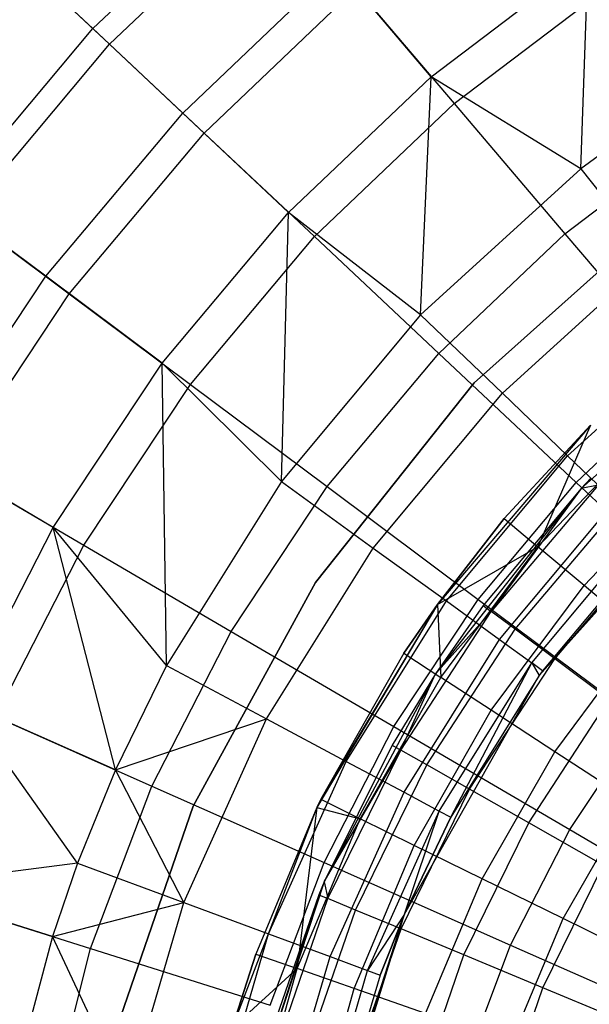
# Model space of a CAD drawing. Extents: x -22.9 to 23, y 4.7 to 50.6.
# Tile 39 of 95: x -2 to -1.3, y 28.2 to 29.5. Entities that reach past the tile are written whole.
import ezdxf

# ---------------------------------------------------------------- set-up
doc = ezdxf.new("R2010")
doc.units = 0
doc.header["$LTSCALE"] = 2.54
doc.layers.get('0').update_dxf_attribs({"linetype": 'CONTINUOUS'})

# ---------------------------------------------------------------- blocks, each defined once
blk = doc.blocks.new('HOTEL-MOOD-11783-11791_STL')
at = {"color": 0}
for p, q in [((-1.9394, 29.5181, 22.77), (-1.7207, 29.7263, 22.77)), ((-1.9394, 29.5181, 22.77), (-1.7207, 29.7263, 22.77)), ((-1.9171, 29.4973, 19.7355), (-1.701, 29.7031, 19.7355)), ((-1.9171, 29.4973, 19.7355), (-1.701, 29.7031, 19.7355)), ((-1.9394, 29.5181, 22.77), (-2.0367, 29.6095, 22.4078)), ((-1.9394, 29.5181, 22.77), (-2.0367, 29.6095, 22.4078)), ((-1.4894, 29.4542, 23.4537), (-1.2807, 29.6124, 23.4537)), ((-1.4894, 29.4542, 23.4537), (-1.2807, 29.6124, 23.4537)), ((-1.2905, 29.3317, 23.7702), (-1.2807, 29.6124, 23.4537)), ((-1.2905, 29.3317, 23.7702), (-1.2807, 29.6124, 23.4537)), ((-1.8198, 29.4059, 23.1195), (-1.6145, 29.6014, 23.1195)), ((-1.8198, 29.4059, 23.1195), (-1.6145, 29.6014, 23.1195)), ((-1.4894, 29.4542, 23.4537), (-1.6145, 29.6014, 23.1195)), ((-1.4894, 29.4542, 23.4537), (-1.6145, 29.6014, 23.1195)), ((-2.0205, 29.5943, 20.0225), (-1.9171, 29.4973, 19.7355)), ((-2.0205, 29.5943, 20.0225), (-1.9171, 29.4973, 19.7355)), ((-1.7914, 29.3792, 19.4659), (-1.5893, 29.5717, 19.4659)), ((-1.7914, 29.3792, 19.4659), (-1.5893, 29.5717, 19.4659)), ((-1.5893, 29.5717, 19.4659), (-1.459, 29.4185, 19.2169)), ((-1.5893, 29.5717, 19.4659), (-1.459, 29.4185, 19.2169)), ((-1.459, 29.4185, 19.2169), (-1.2545, 29.5735, 19.2169)), ((-1.459, 29.4185, 19.2169), (-1.2545, 29.5735, 19.2169)), ((-2.1333, 29.2868, 22.77), (-1.9394, 29.5181, 22.77)), ((-2.1333, 29.2868, 22.77), (-1.9394, 29.5181, 22.77)), ((-1.8198, 29.4059, 23.1195), (-1.9394, 29.5181, 22.77)), ((-1.8198, 29.4059, 23.1195), (-1.9394, 29.5181, 22.77)), ((-2.1089, 29.2686, 19.7355), (-1.9171, 29.4973, 19.7355)), ((-2.1089, 29.2686, 19.7355), (-1.9171, 29.4973, 19.7355)), ((-1.9171, 29.4973, 19.7355), (-1.7914, 29.3792, 19.4659)), ((-1.9171, 29.4973, 19.7355), (-1.7914, 29.3792, 19.4659)), ((-1.679, 29.2737, 23.4537), (-1.4894, 29.4542, 23.4537)), ((-1.679, 29.2737, 23.4537), (-1.4894, 29.4542, 23.4537)), ((-1.5037, 29.1374, 23.7702), (-1.4894, 29.4542, 23.4537)), ((-1.5037, 29.1374, 23.7702), (-1.4894, 29.4542, 23.4537)), ((-1.2905, 29.3317, 23.7702), (-1.4894, 29.4542, 23.4537)), ((-1.2905, 29.3317, 23.7702), (-1.4894, 29.4542, 23.4537)), ((-1.1573, 29.4291, 23.7702), (-1.2905, 29.3317, 23.7702)), ((-1.1573, 29.4291, 23.7702), (-1.2905, 29.3317, 23.7702)), ((-1.6448, 29.2416, 19.2169), (-1.459, 29.4185, 19.2169)), ((-1.6448, 29.2416, 19.2169), (-1.459, 29.4185, 19.2169)), ((-1.459, 29.4185, 19.2169), (-1.3118, 29.2454, 18.9915)), ((-1.459, 29.4185, 19.2169), (-1.3118, 29.2454, 18.9915)), ((-2.002, 29.1887, 23.1195), (-1.8198, 29.4059, 23.1195)), ((-2.002, 29.1887, 23.1195), (-1.8198, 29.4059, 23.1195)), ((-1.679, 29.2737, 23.4537), (-1.8198, 29.4059, 23.1195)), ((-1.679, 29.2737, 23.4537), (-1.8198, 29.4059, 23.1195)), ((-1.9708, 29.1653, 19.4659), (-1.7914, 29.3792, 19.4659)), ((-1.9708, 29.1653, 19.4659), (-1.7914, 29.3792, 19.4659)), ((-1.7914, 29.3792, 19.4659), (-1.6448, 29.2416, 19.2169)), ((-1.7914, 29.3792, 19.4659), (-1.6448, 29.2416, 19.2169)), ((-1.3118, 29.2454, 18.9915), (-1.1276, 29.385, 18.9915)), ((-1.3118, 29.2454, 18.9915), (-1.1276, 29.385, 18.9915)), ((-1.2905, 29.3317, 23.7702), (-1.5037, 29.1374, 23.7702)), ((-1.2905, 29.3317, 23.7702), (-1.5037, 29.1374, 23.7702)), ((-1.2905, 29.3317, 23.7702), (-1.1967, 29.2135, 23.997)), ((-1.2905, 29.3317, 23.7702), (-1.1967, 29.2135, 23.997)), ((-2.002, 29.1887, 23.1195), (-2.1333, 29.2868, 22.77)), ((-2.002, 29.1887, 23.1195), (-2.1333, 29.2868, 22.77)), ((-2.1089, 29.2686, 19.7355), (-1.9708, 29.1653, 19.4659)), ((-2.1089, 29.2686, 19.7355), (-1.9708, 29.1653, 19.4659)), ((-1.8473, 29.073, 23.4537), (-1.679, 29.2737, 23.4537)), ((-1.8473, 29.073, 23.4537), (-1.679, 29.2737, 23.4537)), ((-1.6886, 28.9159, 23.7702), (-1.679, 29.2737, 23.4537)), ((-1.6886, 28.9159, 23.7702), (-1.679, 29.2737, 23.4537)), ((-1.5037, 29.1374, 23.7702), (-1.679, 29.2737, 23.4537)), ((-1.5037, 29.1374, 23.7702), (-1.679, 29.2737, 23.4537)), ((-1.4322, 29.0472, 28.9161), (-1.1795, 29.2734, 28.9161)), ((-1.1795, 29.2734, 28.7961), (-1.4322, 29.0472, 28.7961)), ((-1.1795, 29.2734, 28.7961), (-1.4322, 29.0472, 28.7961)), ((-1.4322, 29.0472, 28.9161), (-1.1795, 29.2734, 28.9161)), ((-1.8097, 29.045, 19.2169), (-1.6448, 29.2416, 19.2169)), ((-1.8097, 29.045, 19.2169), (-1.6448, 29.2416, 19.2169)), ((-1.6448, 29.2416, 19.2169), (-1.4792, 29.086, 18.9915)), ((-1.6448, 29.2416, 19.2169), (-1.4792, 29.086, 18.9915)), ((-1.4792, 29.086, 18.9915), (-1.3118, 29.2454, 18.9915)), ((-1.4792, 29.086, 18.9915), (-1.3118, 29.2454, 18.9915)), ((-1.3118, 29.2454, 18.9915), (-1.1494, 29.0544, 18.7924)), ((-1.3118, 29.2454, 18.9915), (-1.1494, 29.0544, 18.7924)), ((-1.3948, 29.0331, 23.997), (-1.1967, 29.2135, 23.997)), ((-1.3948, 29.0331, 23.997), (-1.1967, 29.2135, 23.997)), ((-2.1587, 28.9524, 23.1195), (-2.002, 29.1887, 23.1195)), ((-2.1587, 28.9524, 23.1195), (-2.002, 29.1887, 23.1195)), ((-1.8473, 29.073, 23.4537), (-2.002, 29.1887, 23.1195)), ((-1.8473, 29.073, 23.4537), (-2.002, 29.1887, 23.1195)), ((-2.125, 28.9327, 19.4659), (-1.9708, 29.1653, 19.4659)), ((-2.125, 28.9327, 19.4659), (-1.9708, 29.1653, 19.4659)), ((-1.9708, 29.1653, 19.4659), (-1.8097, 29.045, 19.2169)), ((-1.9708, 29.1653, 19.4659), (-1.8097, 29.045, 19.2169)), ((-1.5037, 29.1374, 23.7702), (-1.6886, 28.9159, 23.7702)), ((-1.5037, 29.1374, 23.7702), (-1.6886, 28.9159, 23.7702)), ((-1.5037, 29.1374, 23.7702), (-1.3948, 29.0331, 23.997)), ((-1.5037, 29.1374, 23.7702), (-1.3948, 29.0331, 23.997)), ((-1.308, 28.95, 24.2415), (-1.1221, 29.1194, 24.2415)), ((-1.308, 28.95, 24.2415), (-1.1221, 29.1194, 24.2415)), ((-1.0561, 29.116, 24.7964), (-1.2899, 28.9067, 24.7964)), ((-1.0561, 29.116, 24.7964), (-1.2899, 28.9067, 24.7964)), ((-1.6277, 28.909, 18.9915), (-1.4792, 29.086, 18.9915)), ((-1.6277, 28.909, 18.9915), (-1.4792, 29.086, 18.9915)), ((-1.4792, 29.086, 18.9915), (-1.2965, 28.9145, 18.7924)), ((-1.4792, 29.086, 18.9915), (-1.2965, 28.9145, 18.7924)), ((-1.992, 28.8548, 23.4537), (-1.8473, 29.073, 23.4537)), ((-1.992, 28.8548, 23.4537), (-1.8473, 29.073, 23.4537)), ((-1.8416, 28.6712, 23.7702), (-1.8473, 29.073, 23.4537)), ((-1.8416, 28.6712, 23.7702), (-1.8473, 29.073, 23.4537)), ((-1.6886, 28.9159, 23.7702), (-1.8473, 29.073, 23.4537)), ((-1.6886, 28.9159, 23.7702), (-1.8473, 29.073, 23.4537)), ((-1.9515, 28.8311, 19.2169), (-1.8097, 29.045, 19.2169)), ((-1.9515, 28.8311, 19.2169), (-1.8097, 29.045, 19.2169)), ((-1.8097, 29.045, 19.2169), (-1.6277, 28.909, 18.9915)), ((-1.8097, 29.045, 19.2169), (-1.6277, 28.909, 18.9915)), ((-1.6431, 28.7815, 28.9161), (-1.4322, 29.0472, 28.9161)), ((-1.4322, 29.0472, 28.7961), (-1.6431, 28.7815, 28.7961)), ((-1.4322, 29.0472, 28.7961), (-1.6431, 28.7815, 28.7961)), ((-1.6431, 28.7815, 28.9161), (-1.4322, 29.0472, 28.9161)), ((-1.4322, 29.0472, 28.7961), (-1.4322, 29.0472, 28.9161)), ((-1.4322, 29.0472, 28.7961), (-1.4322, 29.0472, 28.9161)), ((-1.2965, 28.9145, 18.7924), (-1.1494, 29.0544, 18.7924)), ((-1.2965, 28.9145, 18.7924), (-1.1494, 29.0544, 18.7924)), ((-1.5664, 28.8273, 23.997), (-1.3948, 29.0331, 23.997)), ((-1.5664, 28.8273, 23.997), (-1.3948, 29.0331, 23.997)), ((-1.3948, 29.0331, 23.997), (-1.308, 28.95, 24.2415)), ((-1.3948, 29.0331, 23.997), (-1.308, 28.95, 24.2415)), ((-1.2776, 28.9909, 24.7964), (-1.4812, 28.7521, 24.7964)), ((-1.2776, 28.9909, 24.7964), (-1.4812, 28.7521, 24.7964)), ((-1.2776, 28.9909, 29.5294), (-1.3923, 28.8666, 29.5294)), ((-1.3923, 28.8666, 29.5294), (-1.2776, 28.9909, 24.7964)), ((-1.3923, 28.8666, 29.5294), (-1.2776, 28.9909, 24.7964)), ((-1.2776, 28.9909, 29.5294), (-1.3923, 28.8666, 29.5294)), ((-1.2776, 28.9909, 29.5294), (-1.3475, 28.8289, 29.7294)), ((-1.2776, 28.9909, 29.5294), (-1.3475, 28.8289, 29.7294)), ((-1.3475, 28.8289, 29.7294), (-1.1985, 28.9857, 29.7294)), ((-1.3475, 28.8289, 29.7294), (-1.1985, 28.9857, 29.7294)), ((-1.992, 28.8548, 23.4537), (-2.1587, 28.9524, 23.1195)), ((-1.992, 28.8548, 23.4537), (-2.1587, 28.9524, 23.1195)), ((-1.4692, 28.7569, 24.2415), (-1.308, 28.95, 24.2415)), ((-1.4692, 28.7569, 24.2415), (-1.308, 28.95, 24.2415)), ((-1.308, 28.95, 24.2415), (-1.245, 28.8896, 24.4996)), ((-1.308, 28.95, 24.2415), (-1.245, 28.8896, 24.4996)), ((-2.125, 28.9327, 19.4659), (-1.9515, 28.8311, 19.2169)), ((-2.125, 28.9327, 19.4659), (-1.9515, 28.8311, 19.2169)), ((-1.3459, 28.6577, 25.8512), (-1.1027, 28.9291, 25.8512)), ((-1.3412, 28.6642, 25.0387), (-1.1027, 28.9291, 25.8512)), ((-1.3412, 28.6642, 25.0387), (-1.1027, 28.9291, 25.8512)), ((-1.2862, 28.7773, 29.9218), (-1.1439, 28.9271, 29.9218)), ((-1.2862, 28.7773, 29.9218), (-1.1439, 28.9271, 29.9218)), ((-1.6886, 28.9159, 23.7702), (-1.8416, 28.6712, 23.7702)), ((-1.6886, 28.9159, 23.7702), (-1.8416, 28.6712, 23.7702)), ((-1.6886, 28.9159, 23.7702), (-1.5664, 28.8273, 23.997)), ((-1.6886, 28.9159, 23.7702), (-1.5664, 28.8273, 23.997)), ((-1.4269, 28.7589, 18.7924), (-1.2965, 28.9145, 18.7924)), ((-1.4269, 28.7589, 18.7924), (-1.2965, 28.9145, 18.7924)), ((-1.2965, 28.9145, 18.7924), (-1.0989, 28.729, 18.6222)), ((-1.2965, 28.9145, 18.7924), (-1.0989, 28.729, 18.6222)), ((-1.2772, 28.9201, 29.0964), (-1.2899, 28.9067, 24.7964)), ((-1.2772, 28.9201, 29.0964), (-1.2899, 28.9067, 24.7964)), ((-1.2772, 28.9201, 29.0964), (-1.2899, 28.9067, 29.0964)), ((-1.2772, 28.9201, 29.0964), (-1.2899, 28.9067, 29.0964)), ((-1.7554, 28.7164, 18.9915), (-1.6277, 28.909, 18.9915)), ((-1.7554, 28.7164, 18.9915), (-1.6277, 28.909, 18.9915)), ((-1.6277, 28.909, 18.9915), (-1.4269, 28.7589, 18.7924)), ((-1.6277, 28.909, 18.9915), (-1.4269, 28.7589, 18.7924)), ((-1.2899, 28.9067, 24.7964), (-1.4837, 28.6599, 24.7964)), ((-1.2899, 28.9067, 24.7964), (-1.4837, 28.6599, 24.7964)), ((-1.2899, 28.9067, 24.7964), (-1.4202, 28.7508, 29.0964)), ((-1.2899, 28.9067, 29.0964), (-1.4202, 28.7508, 29.0964)), ((-1.2899, 28.9067, 24.7964), (-1.4202, 28.7508, 29.0964)), ((-1.2899, 28.9067, 29.0964), (-1.4202, 28.7508, 29.0964)), ((-1.2675, 28.9109, 29.3148), (-1.4096, 28.7429, 29.3148)), ((-1.2675, 28.9109, 29.3148), (-1.4096, 28.7429, 29.3148)), ((-1.2899, 28.9067, 29.0964), (-1.4096, 28.7429, 29.3148)), ((-1.2899, 28.9067, 29.0964), (-1.4096, 28.7429, 29.3148)), ((-1.2675, 28.9109, 29.3148), (-1.2899, 28.9067, 29.0964)), ((-1.2675, 28.9109, 29.3148), (-1.2899, 28.9067, 29.0964)), ((-1.2899, 28.9067, 29.0964), (-1.2899, 28.9067, 24.7964)), ((-1.2899, 28.9067, 29.0964), (-1.2899, 28.9067, 24.7964)), ((-1.3985, 28.7057, 24.4996), (-1.245, 28.8896, 24.4996)), ((-1.3985, 28.7057, 24.4996), (-1.245, 28.8896, 24.4996)), ((-1.3777, 28.7192, 29.53), (-1.2388, 28.8834, 29.53)), ((-1.3777, 28.7192, 29.53), (-1.2388, 28.8834, 29.53)), ((-1.3923, 28.8666, 29.5294), (-1.4812, 28.7521, 29.5294)), ((-1.4812, 28.7521, 24.7964), (-1.3923, 28.8666, 29.5294)), ((-1.3923, 28.8666, 29.5294), (-1.4812, 28.7521, 29.5294)), ((-1.4812, 28.7521, 24.7964), (-1.3923, 28.8666, 29.5294)), ((-1.3923, 28.8666, 29.5294), (-1.3475, 28.8289, 29.7294)), ((-1.3923, 28.8666, 29.5294), (-1.3475, 28.8289, 29.7294)), ((-2.1114, 28.6218, 23.4537), (-1.992, 28.8548, 23.4537)), ((-2.1114, 28.6218, 23.4537), (-1.992, 28.8548, 23.4537)), ((-1.9094, 28.5322, 23.7702), (-1.992, 28.8548, 23.4537)), ((-1.9094, 28.5322, 23.7702), (-1.992, 28.8548, 23.4537)), ((-1.8416, 28.6712, 23.7702), (-1.992, 28.8548, 23.4537)), ((-1.8416, 28.6712, 23.7702), (-1.992, 28.8548, 23.4537)), ((-1.3556, 28.6746, 24.7668), (-1.2067, 28.853, 24.7668)), ((-1.3556, 28.6746, 24.7668), (-1.2067, 28.853, 24.7668)), ((-1.1939, 28.8407, 25.0387), (-1.3412, 28.6642, 25.0387)), ((-1.1939, 28.8407, 25.0387), (-1.3412, 28.6642, 25.0387)), ((-1.3252, 28.68, 29.7388), (-1.1915, 28.8381, 29.7388)), ((-1.3252, 28.68, 29.7388), (-1.1915, 28.8381, 29.7388)), ((-2.0685, 28.6028, 19.2169), (-1.9515, 28.8311, 19.2169)), ((-2.0685, 28.6028, 19.2169), (-1.9515, 28.8311, 19.2169)), ((-1.9515, 28.8311, 19.2169), (-1.7554, 28.7164, 18.9915)), ((-1.9515, 28.8311, 19.2169), (-1.7554, 28.7164, 18.9915)), ((-1.7085, 28.6002, 23.997), (-1.5664, 28.8273, 23.997)), ((-1.7085, 28.6002, 23.997), (-1.5664, 28.8273, 23.997)), ((-1.5664, 28.8273, 23.997), (-1.4692, 28.7569, 24.2415)), ((-1.5664, 28.8273, 23.997), (-1.4692, 28.7569, 24.2415)), ((-1.4812, 28.7521, 29.5294), (-1.3475, 28.8289, 29.7294)), ((-1.4812, 28.7521, 29.5294), (-1.3475, 28.8289, 29.7294)), ((-1.4766, 28.6553, 29.7294), (-1.3475, 28.8289, 29.7294)), ((-1.4766, 28.6553, 29.7294), (-1.3475, 28.8289, 29.7294)), ((-1.2862, 28.7773, 29.9218), (-1.3475, 28.8289, 29.7294)), ((-1.2862, 28.7773, 29.9218), (-1.3475, 28.8289, 29.7294)), ((-1.8061, 28.484, 28.9161), (-1.6431, 28.7815, 28.9161)), ((-1.6431, 28.7815, 28.7961), (-1.8061, 28.484, 28.7961)), ((-1.6431, 28.7815, 28.7961), (-1.8061, 28.484, 28.7961)), ((-1.8061, 28.484, 28.9161), (-1.6431, 28.7815, 28.9161)), ((-1.6431, 28.7815, 28.7961), (-1.6431, 28.7815, 28.9161)), ((-1.6431, 28.7815, 28.7961), (-1.6431, 28.7815, 28.9161)), ((-1.4095, 28.6115, 29.9218), (-1.2862, 28.7773, 29.9218)), ((-1.4095, 28.6115, 29.9218), (-1.2862, 28.7773, 29.9218)), ((-1.2092, 28.7125, 30.1042), (-1.2862, 28.7773, 29.9218)), ((-1.2092, 28.7125, 30.1042), (-1.2862, 28.7773, 29.9218)), ((-1.5391, 28.5898, 18.7924), (-1.4269, 28.7589, 18.7924)), ((-1.5391, 28.5898, 18.7924), (-1.4269, 28.7589, 18.7924)), ((-1.4269, 28.7589, 18.7924), (-1.2098, 28.5967, 18.6222)), ((-1.4269, 28.7589, 18.7924), (-1.2098, 28.5967, 18.6222)), ((-1.4812, 28.7521, 24.7964), (-1.6415, 28.4824, 29.5294)), ((-1.4812, 28.7521, 24.7964), (-1.6415, 28.4824, 29.5294)), ((-1.4812, 28.7521, 24.7964), (-1.6415, 28.4824, 24.7964)), ((-1.4812, 28.7521, 24.7964), (-1.6415, 28.4824, 24.7964)), ((-1.4812, 28.7521, 24.7964), (-1.6362, 28.4932, 29.5294)), ((-1.4812, 28.7521, 24.7964), (-1.6362, 28.4932, 29.5294)), ((-1.6025, 28.5436, 24.2415), (-1.4692, 28.7569, 24.2415)), ((-1.6025, 28.5436, 24.2415), (-1.4692, 28.7569, 24.2415)), ((-1.4812, 28.7521, 29.5294), (-1.5256, 28.6873, 29.5294)), ((-1.5256, 28.6873, 29.5294), (-1.4812, 28.7521, 24.7964)), ((-1.5256, 28.6873, 29.5294), (-1.4812, 28.7521, 24.7964)), ((-1.4812, 28.7521, 29.5294), (-1.5256, 28.6873, 29.5294)), ((-1.4202, 28.7508, 29.0964), (-1.4837, 28.6599, 24.7964)), ((-1.4202, 28.7508, 29.0964), (-1.4837, 28.6599, 24.7964)), ((-1.4202, 28.7508, 29.0964), (-1.4837, 28.6599, 29.0964)), ((-1.4202, 28.7508, 29.0964), (-1.4837, 28.6599, 29.0964)), ((-1.4812, 28.7521, 29.5294), (-1.4766, 28.6553, 29.7294)), ((-1.4812, 28.7521, 29.5294), (-1.4766, 28.6553, 29.7294)), ((-1.4812, 28.7521, 29.5294), (-1.4812, 28.7521, 24.7964)), ((-1.4812, 28.7521, 29.5294), (-1.4812, 28.7521, 24.7964)), ((-1.4692, 28.7569, 24.2415), (-1.3985, 28.7057, 24.4996)), ((-1.4692, 28.7569, 24.2415), (-1.3985, 28.7057, 24.4996)), ((-1.4202, 28.7508, 29.0964), (-1.4096, 28.7429, 29.3148)), ((-1.4202, 28.7508, 29.0964), (-1.4096, 28.7429, 29.3148)), ((-1.5299, 28.5587, 29.3148), (-1.4096, 28.7429, 29.3148)), ((-1.5299, 28.5587, 29.3148), (-1.4096, 28.7429, 29.3148)), ((-1.4096, 28.7429, 29.3148), (-1.4837, 28.6599, 29.0964)), ((-1.4096, 28.7429, 29.3148), (-1.4837, 28.6599, 29.0964)), ((-1.3777, 28.7192, 29.53), (-1.4096, 28.7429, 29.3148)), ((-1.3777, 28.7192, 29.53), (-1.4096, 28.7429, 29.3148)), ((-1.4954, 28.5391, 29.53), (-1.3777, 28.7192, 29.53)), ((-1.4954, 28.5391, 29.53), (-1.3777, 28.7192, 29.53)), ((-1.3252, 28.68, 29.7388), (-1.3777, 28.7192, 29.53)), ((-1.3252, 28.68, 29.7388), (-1.3777, 28.7192, 29.53)), ((-1.8608, 28.5107, 18.9915), (-1.7554, 28.7164, 18.9915)), ((-1.8608, 28.5107, 18.9915), (-1.7554, 28.7164, 18.9915)), ((-1.7554, 28.7164, 18.9915), (-1.5391, 28.5898, 18.7924)), ((-1.7554, 28.7164, 18.9915), (-1.5391, 28.5898, 18.7924)), ((-1.5255, 28.5025, 24.4996), (-1.3985, 28.7057, 24.4996)), ((-1.5255, 28.5025, 24.4996), (-1.3985, 28.7057, 24.4996)), ((-1.3985, 28.7057, 24.4996), (-1.3556, 28.6746, 24.7668)), ((-1.3985, 28.7057, 24.4996), (-1.3556, 28.6746, 24.7668)), ((-1.3252, 28.5564, 30.1042), (-1.2092, 28.7125, 30.1042)), ((-1.3252, 28.5564, 30.1042), (-1.2092, 28.7125, 30.1042)), ((-1.5256, 28.6873, 29.5294), (-1.6362, 28.4932, 29.5294)), ((-1.5256, 28.6873, 29.5294), (-1.6362, 28.4932, 29.5294)), ((-1.5256, 28.6873, 29.5294), (-1.4766, 28.6553, 29.7294)), ((-1.5256, 28.6873, 29.5294), (-1.4766, 28.6553, 29.7294)), ((-1.4384, 28.5067, 29.7388), (-1.3252, 28.68, 29.7388)), ((-1.4384, 28.5067, 29.7388), (-1.3252, 28.68, 29.7388)), ((-1.2527, 28.626, 29.9381), (-1.3252, 28.68, 29.7388)), ((-1.2527, 28.626, 29.9381), (-1.3252, 28.68, 29.7388)), ((-1.8416, 28.6712, 23.7702), (-1.9094, 28.5322, 23.7702)), ((-1.8416, 28.6712, 23.7702), (-1.9094, 28.5322, 23.7702)), ((-1.8416, 28.6712, 23.7702), (-1.7085, 28.6002, 23.997)), ((-1.8416, 28.6712, 23.7702), (-1.7085, 28.6002, 23.997)), ((-1.4788, 28.4775, 24.7668), (-1.3556, 28.6746, 24.7668)), ((-1.4788, 28.4775, 24.7668), (-1.3556, 28.6746, 24.7668)), ((-1.4632, 28.4692, 25.0387), (-1.3556, 28.6746, 24.7668)), ((-1.4632, 28.4692, 25.0387), (-1.3556, 28.6746, 24.7668)), ((-1.3412, 28.6642, 25.0387), (-1.3556, 28.6746, 24.7668)), ((-1.3556, 28.6746, 24.7668), (-1.3459, 28.6577, 25.0387)), ((-1.3412, 28.6642, 25.0387), (-1.3556, 28.6746, 24.7668)), ((-1.3556, 28.6746, 24.7668), (-1.3459, 28.6577, 25.0387)), ((-1.4837, 28.6599, 24.7964), (-1.6318, 28.3833, 24.7964)), ((-1.4837, 28.6599, 24.7964), (-1.6318, 28.3833, 24.7964)), ((-1.5837, 28.4673, 29.7294), (-1.4766, 28.6553, 29.7294)), ((-1.5837, 28.4673, 29.7294), (-1.4766, 28.6553, 29.7294)), ((-1.4837, 28.6599, 24.7964), (-1.5415, 28.5653, 29.0964)), ((-1.4837, 28.6599, 29.0964), (-1.5415, 28.5653, 29.0964)), ((-1.4837, 28.6599, 24.7964), (-1.5415, 28.5653, 29.0964)), ((-1.4837, 28.6599, 29.0964), (-1.5415, 28.5653, 29.0964)), ((-1.5299, 28.5587, 29.3148), (-1.4837, 28.6599, 29.0964)), ((-1.5299, 28.5587, 29.3148), (-1.4837, 28.6599, 29.0964)), ((-1.525, 28.3404, 25.8512), (-1.3459, 28.6577, 25.8512)), ((-1.4837, 28.6599, 29.0964), (-1.4837, 28.6599, 24.7964)), ((-1.4837, 28.6599, 29.0964), (-1.4837, 28.6599, 24.7964)), ((-1.4095, 28.6115, 29.9218), (-1.4766, 28.6553, 29.7294)), ((-1.4095, 28.6115, 29.9218), (-1.4766, 28.6553, 29.7294)), ((-1.3459, 28.6577, 25.8512), (-1.4632, 28.4692, 25.0387)), ((-1.3459, 28.6577, 25.8512), (-1.4632, 28.4692, 25.0387)), ((-1.3459, 28.6577, 25.0387), (-1.4632, 28.4692, 25.0387)), ((-1.3459, 28.6577, 25.0387), (-1.4632, 28.4692, 25.0387)), ((-1.3412, 28.6642, 25.0387), (-1.3459, 28.6577, 25.8512)), ((-1.3412, 28.6642, 25.0387), (-1.3459, 28.6577, 25.8512)), ((-1.3412, 28.6642, 25.0387), (-1.3459, 28.6577, 25.0387)), ((-1.3412, 28.6642, 25.0387), (-1.3459, 28.6577, 25.0387)), ((-1.3459, 28.6577, 25.8512), (-1.3459, 28.6577, 25.0387)), ((-1.3459, 28.6577, 25.8512), (-1.3459, 28.6577, 25.0387)), ((-1.3598, 28.462, 29.9381), (-1.2527, 28.626, 29.9381)), ((-1.3598, 28.462, 29.9381), (-1.2527, 28.626, 29.9381)), ((-1.9598, 28.408, 23.7702), (-2.1114, 28.6218, 23.4537)), ((-1.9598, 28.408, 23.7702), (-2.1114, 28.6218, 23.4537)), ((-1.9094, 28.5322, 23.7702), (-2.1114, 28.6218, 23.4537)), ((-1.9094, 28.5322, 23.7702), (-2.1114, 28.6218, 23.4537)), ((-2.0685, 28.6028, 19.2169), (-1.8608, 28.5107, 18.9915)), ((-2.0685, 28.6028, 19.2169), (-1.8608, 28.5107, 18.9915)), ((-1.9094, 28.5322, 23.7702), (-1.7085, 28.6002, 23.997)), ((-1.9094, 28.5322, 23.7702), (-1.7085, 28.6002, 23.997)), ((-1.8182, 28.3557, 23.997), (-1.7085, 28.6002, 23.997)), ((-1.8182, 28.3557, 23.997), (-1.7085, 28.6002, 23.997)), ((-1.7085, 28.6002, 23.997), (-1.6025, 28.5436, 24.2415)), ((-1.7085, 28.6002, 23.997), (-1.6025, 28.5436, 24.2415)), ((-1.5119, 28.4319, 29.9218), (-1.4095, 28.6115, 29.9218)), ((-1.5119, 28.4319, 29.9218), (-1.4095, 28.6115, 29.9218)), ((-1.3252, 28.5564, 30.1042), (-1.4095, 28.6115, 29.9218)), ((-1.3252, 28.5564, 30.1042), (-1.4095, 28.6115, 29.9218)), ((-1.6316, 28.4091, 18.7924), (-1.5391, 28.5898, 18.7924)), ((-1.6316, 28.4091, 18.7924), (-1.5391, 28.5898, 18.7924)), ((-1.5391, 28.5898, 18.7924), (-1.3052, 28.4529, 18.6222)), ((-1.5391, 28.5898, 18.7924), (-1.3052, 28.4529, 18.6222)), ((-1.3052, 28.4529, 18.6222), (-1.2098, 28.5967, 18.6222)), ((-1.3052, 28.4529, 18.6222), (-1.2098, 28.5967, 18.6222)), ((-1.5415, 28.5653, 29.0964), (-1.6318, 28.3833, 24.7964)), ((-1.5415, 28.5653, 29.0964), (-1.6318, 28.3833, 24.7964)), ((-1.5415, 28.5653, 29.0964), (-1.6318, 28.3833, 29.0964)), ((-1.5415, 28.5653, 29.0964), (-1.6318, 28.3833, 29.0964)), ((-1.5415, 28.5653, 29.0964), (-1.5299, 28.5587, 29.3148)), ((-1.5415, 28.5653, 29.0964), (-1.5299, 28.5587, 29.3148)), ((-1.6318, 28.3833, 29.0964), (-1.5299, 28.5587, 29.3148)), ((-1.6318, 28.3833, 29.0964), (-1.5299, 28.5587, 29.3148)), ((-1.6267, 28.3612, 29.3148), (-1.5299, 28.5587, 29.3148)), ((-1.6267, 28.3612, 29.3148), (-1.5299, 28.5587, 29.3148)), ((-1.4954, 28.5391, 29.53), (-1.5299, 28.5587, 29.3148)), ((-1.4954, 28.5391, 29.53), (-1.5299, 28.5587, 29.3148)), ((-1.4215, 28.3874, 30.1042), (-1.3252, 28.5564, 30.1042)), ((-1.4215, 28.3874, 30.1042), (-1.3252, 28.5564, 30.1042)), ((-1.2247, 28.4907, 30.2746), (-1.3252, 28.5564, 30.1042)), ((-1.2247, 28.4907, 30.2746), (-1.3252, 28.5564, 30.1042)), ((-1.7056, 28.3141, 24.2415), (-1.6025, 28.5436, 24.2415)), ((-1.7056, 28.3141, 24.2415), (-1.6025, 28.5436, 24.2415)), ((-1.6025, 28.5436, 24.2415), (-1.5255, 28.5025, 24.4996)), ((-1.6025, 28.5436, 24.2415), (-1.5255, 28.5025, 24.4996)), ((-1.59, 28.3459, 29.53), (-1.4954, 28.5391, 29.53)), ((-1.59, 28.3459, 29.53), (-1.4954, 28.5391, 29.53)), ((-1.4384, 28.5067, 29.7388), (-1.4954, 28.5391, 29.53)), ((-1.4384, 28.5067, 29.7388), (-1.4954, 28.5391, 29.53)), ((-1.9094, 28.5322, 23.7702), (-1.9598, 28.408, 23.7702)), ((-1.9094, 28.5322, 23.7702), (-1.9598, 28.408, 23.7702)), ((-1.8182, 28.3557, 23.997), (-1.9094, 28.5322, 23.7702)), ((-1.8182, 28.3557, 23.997), (-1.9094, 28.5322, 23.7702)), ((-1.9424, 28.2945, 18.9915), (-1.8608, 28.5107, 18.9915)), ((-1.9424, 28.2945, 18.9915), (-1.8608, 28.5107, 18.9915)), ((-1.8608, 28.5107, 18.9915), (-1.6316, 28.4091, 18.7924)), ((-1.8608, 28.5107, 18.9915), (-1.6316, 28.4091, 18.7924)), ((-1.6237, 28.2839, 24.4996), (-1.5255, 28.5025, 24.4996)), ((-1.6237, 28.2839, 24.4996), (-1.5255, 28.5025, 24.4996)), ((-1.5295, 28.3208, 29.7388), (-1.4384, 28.5067, 29.7388)), ((-1.5295, 28.3208, 29.7388), (-1.4384, 28.5067, 29.7388)), ((-1.5255, 28.5025, 24.4996), (-1.4788, 28.4775, 24.7668)), ((-1.5255, 28.5025, 24.4996), (-1.4788, 28.4775, 24.7668)), ((-1.3598, 28.462, 29.9381), (-1.4384, 28.5067, 29.7388)), ((-1.3598, 28.462, 29.9381), (-1.4384, 28.5067, 29.7388)), ((-1.9164, 28.1632, 28.9161), (-1.8061, 28.484, 28.9161)), ((-1.8061, 28.484, 28.7961), (-1.9164, 28.1632, 28.7961)), ((-1.8061, 28.484, 28.7961), (-1.9164, 28.1632, 28.7961)), ((-1.9164, 28.1632, 28.9161), (-1.8061, 28.484, 28.9161)), ((-1.8061, 28.484, 28.7961), (-1.8061, 28.484, 28.9161)), ((-1.8061, 28.484, 28.7961), (-1.8061, 28.484, 28.9161)), ((-1.6415, 28.4824, 24.7964), (-1.754, 28.1894, 24.7964)), ((-1.6415, 28.4824, 24.7964), (-1.754, 28.1894, 24.7964)), ((-1.6415, 28.4824, 29.5294), (-1.7227, 28.2872, 29.5294)), ((-1.6415, 28.4824, 24.7964), (-1.7227, 28.2872, 29.5294)), ((-1.6415, 28.4824, 29.5294), (-1.7227, 28.2872, 29.5294)), ((-1.6415, 28.4824, 24.7964), (-1.7227, 28.2872, 29.5294)), ((-1.6415, 28.4824, 29.5294), (-1.6675, 28.2679, 29.7294)), ((-1.6415, 28.4824, 29.5294), (-1.6675, 28.2679, 29.7294)), ((-1.6362, 28.4932, 29.5294), (-1.6415, 28.4824, 29.5294)), ((-1.6362, 28.4932, 29.5294), (-1.6415, 28.4824, 29.5294)), ((-1.6415, 28.4824, 29.5294), (-1.5837, 28.4673, 29.7294)), ((-1.6415, 28.4824, 29.5294), (-1.5837, 28.4673, 29.7294)), ((-1.6415, 28.4824, 24.7964), (-1.6415, 28.4824, 29.5294)), ((-1.6415, 28.4824, 24.7964), (-1.6415, 28.4824, 29.5294)), ((-1.6362, 28.4932, 29.5294), (-1.5837, 28.4673, 29.7294)), ((-1.6362, 28.4932, 29.5294), (-1.5837, 28.4673, 29.7294)), ((-1.3138, 28.3344, 30.2746), (-1.2247, 28.4907, 30.2746)), ((-1.3138, 28.3344, 30.2746), (-1.2247, 28.4907, 30.2746)), ((-1.574, 28.2655, 24.7668), (-1.4788, 28.4775, 24.7668)), ((-1.574, 28.2655, 24.7668), (-1.4788, 28.4775, 24.7668)), ((-1.525, 28.3404, 25.0387), (-1.4788, 28.4775, 24.7668)), ((-1.525, 28.3404, 25.0387), (-1.4788, 28.4775, 24.7668)), ((-1.525, 28.3404, 25.8512), (-1.4632, 28.4692, 25.0387)), ((-1.4632, 28.4692, 25.0387), (-1.525, 28.3404, 25.0387)), ((-1.525, 28.3404, 25.8512), (-1.4632, 28.4692, 25.0387)), ((-1.4632, 28.4692, 25.0387), (-1.525, 28.3404, 25.0387)), ((-1.4788, 28.4775, 24.7668), (-1.4632, 28.4692, 25.0387)), ((-1.4788, 28.4775, 24.7668), (-1.4632, 28.4692, 25.0387)), ((-1.6675, 28.2679, 29.7294), (-1.5837, 28.4673, 29.7294)), ((-1.6675, 28.2679, 29.7294), (-1.5837, 28.4673, 29.7294)), ((-1.5119, 28.4319, 29.9218), (-1.5837, 28.4673, 29.7294)), ((-1.5119, 28.4319, 29.9218), (-1.5837, 28.4673, 29.7294)), ((-1.446, 28.2861, 29.9381), (-1.3598, 28.462, 29.9381)), ((-1.446, 28.2861, 29.9381), (-1.3598, 28.462, 29.9381)), ((-1.2608, 28.4057, 30.125), (-1.3598, 28.462, 29.9381)), ((-1.2608, 28.4057, 30.125), (-1.3598, 28.462, 29.9381)), ((-1.3839, 28.2993, 18.6222), (-1.3052, 28.4529, 18.6222)), ((-1.3839, 28.2993, 18.6222), (-1.3052, 28.4529, 18.6222)), ((-1.3052, 28.4529, 18.6222), (-1.0566, 28.3074, 18.4828)), ((-1.3052, 28.4529, 18.6222), (-1.0566, 28.3074, 18.4828)), ((-1.5919, 28.2414, 29.9218), (-1.5119, 28.4319, 29.9218)), ((-1.5919, 28.2414, 29.9218), (-1.5119, 28.4319, 29.9218)), ((-1.4215, 28.3874, 30.1042), (-1.5119, 28.4319, 29.9218)), ((-1.4215, 28.3874, 30.1042), (-1.5119, 28.4319, 29.9218)), ((-1.9598, 28.408, 23.7702), (-2.2039, 28.3768, 23.4537)), ((-1.9598, 28.408, 23.7702), (-2.2039, 28.3768, 23.4537)), ((-1.9598, 28.408, 23.7702), (-1.9931, 28.3105, 23.7702)), ((-1.9598, 28.408, 23.7702), (-1.9931, 28.3105, 23.7702)), ((-1.9598, 28.408, 23.7702), (-1.8182, 28.3557, 23.997)), ((-1.9598, 28.408, 23.7702), (-1.8182, 28.3557, 23.997)), ((-1.7034, 28.2192, 18.7924), (-1.6316, 28.4091, 18.7924)), ((-1.7034, 28.2192, 18.7924), (-1.6316, 28.4091, 18.7924)), ((-1.6316, 28.4091, 18.7924), (-1.3839, 28.2993, 18.6222)), ((-1.6316, 28.4091, 18.7924), (-1.3839, 28.2993, 18.6222)), ((-1.3408, 28.2424, 30.125), (-1.2608, 28.4057, 30.125)), ((-1.3408, 28.2424, 30.125), (-1.2608, 28.4057, 30.125)), ((-1.6318, 28.3833, 24.7964), (-1.7296, 28.0852, 24.7964)), ((-1.6318, 28.3833, 29.0964), (-1.7296, 28.0852, 24.7964)), ((-1.6318, 28.3833, 24.7964), (-1.7296, 28.0852, 24.7964)), ((-1.6318, 28.3833, 29.0964), (-1.7296, 28.0852, 24.7964)), ((-1.6318, 28.3833, 29.0964), (-1.639, 28.3663, 29.0964)), ((-1.6318, 28.3833, 29.0964), (-1.639, 28.3663, 29.0964)), ((-1.6318, 28.3833, 29.0964), (-1.6318, 28.3833, 24.7964)), ((-1.6318, 28.3833, 29.0964), (-1.6318, 28.3833, 24.7964)), ((-1.6318, 28.3833, 29.0964), (-1.6267, 28.3612, 29.3148)), ((-1.6318, 28.3833, 29.0964), (-1.6267, 28.3612, 29.3148)), ((-1.4968, 28.2081, 30.1042), (-1.4215, 28.3874, 30.1042)), ((-1.4968, 28.2081, 30.1042), (-1.4215, 28.3874, 30.1042)), ((-1.3138, 28.3344, 30.2746), (-1.4215, 28.3874, 30.1042)), ((-1.3138, 28.3344, 30.2746), (-1.4215, 28.3874, 30.1042)), ((-1.9931, 28.3105, 23.7702), (-2.2039, 28.3768, 23.4537)), ((-1.9931, 28.3105, 23.7702), (-2.2039, 28.3768, 23.4537)), ((-1.639, 28.3663, 29.0964), (-1.7296, 28.0852, 24.7964)), ((-1.639, 28.3663, 29.0964), (-1.7296, 28.0852, 24.7964)), ((-1.639, 28.3663, 29.0964), (-1.7113, 28.1568, 29.0964)), ((-1.639, 28.3663, 29.0964), (-1.7113, 28.1568, 29.0964)), ((-1.639, 28.3663, 29.0964), (-1.6267, 28.3612, 29.3148)), ((-1.639, 28.3663, 29.0964), (-1.6267, 28.3612, 29.3148)), ((-2.1592, 28.3628, 19.2169), (-1.9424, 28.2945, 18.9915)), ((-2.1592, 28.3628, 19.2169), (-1.9424, 28.2945, 18.9915)), ((-1.9931, 28.3105, 23.7702), (-1.8182, 28.3557, 23.997)), ((-1.9931, 28.3105, 23.7702), (-1.8182, 28.3557, 23.997)), ((-1.8937, 28.0987, 23.997), (-1.8182, 28.3557, 23.997)), ((-1.8937, 28.0987, 23.997), (-1.8182, 28.3557, 23.997)), ((-1.8182, 28.3557, 23.997), (-1.7056, 28.3141, 24.2415)), ((-1.8182, 28.3557, 23.997), (-1.7056, 28.3141, 24.2415)), ((-1.6984, 28.1532, 29.3148), (-1.6267, 28.3612, 29.3148)), ((-1.6984, 28.1532, 29.3148), (-1.6267, 28.3612, 29.3148)), ((-1.59, 28.3459, 29.53), (-1.6267, 28.3612, 29.3148)), ((-1.59, 28.3459, 29.53), (-1.6267, 28.3612, 29.3148)), ((-1.6602, 28.1426, 29.53), (-1.59, 28.3459, 29.53)), ((-1.6602, 28.1426, 29.53), (-1.59, 28.3459, 29.53)), ((-1.6318, 27.9921, 25.8512), (-1.525, 28.3404, 25.8512)), ((-1.6222, 28.0387, 25.0387), (-1.525, 28.3404, 25.8512)), ((-1.6222, 28.0387, 25.0387), (-1.525, 28.3404, 25.8512)), ((-1.5295, 28.3208, 29.7388), (-1.59, 28.3459, 29.53)), ((-1.5295, 28.3208, 29.7388), (-1.59, 28.3459, 29.53)), ((-1.525, 28.3404, 25.0387), (-1.574, 28.2655, 24.7668)), ((-1.525, 28.3404, 25.0387), (-1.574, 28.2655, 24.7668)), ((-1.525, 28.3404, 25.0387), (-1.5574, 28.2594, 25.0387)), ((-1.5574, 28.2594, 25.0387), (-1.525, 28.3404, 25.8512)), ((-1.5574, 28.2594, 25.0387), (-1.525, 28.3404, 25.8512)), ((-1.525, 28.3404, 25.0387), (-1.5574, 28.2594, 25.0387)), ((-1.525, 28.3404, 25.0387), (-1.525, 28.3404, 25.8512)), ((-1.525, 28.3404, 25.0387), (-1.525, 28.3404, 25.8512)), ((-1.3835, 28.1684, 30.2746), (-1.3138, 28.3344, 30.2746)), ((-1.3835, 28.1684, 30.2746), (-1.3138, 28.3344, 30.2746)), ((-1.1901, 28.2733, 30.4307), (-1.3138, 28.3344, 30.2746)), ((-1.1901, 28.2733, 30.4307), (-1.3138, 28.3344, 30.2746)), ((-1.7765, 28.0728, 24.2415), (-1.7056, 28.3141, 24.2415)), ((-1.7765, 28.0728, 24.2415), (-1.7056, 28.3141, 24.2415)), ((-1.7056, 28.3141, 24.2415), (-1.6237, 28.2839, 24.4996)), ((-1.7056, 28.3141, 24.2415), (-1.6237, 28.2839, 24.4996)), ((-1.597, 28.1251, 29.7388), (-1.5295, 28.3208, 29.7388)), ((-1.597, 28.1251, 29.7388), (-1.5295, 28.3208, 29.7388)), ((-1.446, 28.2861, 29.9381), (-1.5295, 28.3208, 29.7388)), ((-1.446, 28.2861, 29.9381), (-1.5295, 28.3208, 29.7388)), ((-1.9931, 28.3105, 23.7702), (-2.0411, 28.1312, 23.7702)), ((-1.9931, 28.3105, 23.7702), (-2.0411, 28.1312, 23.7702)), ((-1.8937, 28.0987, 23.997), (-1.9931, 28.3105, 23.7702)), ((-1.8937, 28.0987, 23.997), (-1.9931, 28.3105, 23.7702)), ((-1.4449, 28.1378, 18.6222), (-1.3839, 28.2993, 18.6222)), ((-1.4449, 28.1378, 18.6222), (-1.3839, 28.2993, 18.6222)), ((-1.3839, 28.2993, 18.6222), (-1.1205, 28.1825, 18.4828)), ((-1.3839, 28.2993, 18.6222), (-1.1205, 28.1825, 18.4828)), ((-1.9994, 28.0705, 18.9915), (-1.9424, 28.2945, 18.9915)), ((-1.9994, 28.0705, 18.9915), (-1.9424, 28.2945, 18.9915)), ((-1.9424, 28.2945, 18.9915), (-1.7034, 28.2192, 18.7924)), ((-1.9424, 28.2945, 18.9915), (-1.7034, 28.2192, 18.7924)), ((-1.7227, 28.2872, 29.5294), (-1.754, 28.1894, 29.5294)), ((-1.754, 28.1894, 24.7964), (-1.7227, 28.2872, 29.5294)), ((-1.754, 28.1894, 24.7964), (-1.7227, 28.2872, 29.5294)), ((-1.7227, 28.2872, 29.5294), (-1.754, 28.1894, 29.5294)), ((-1.7227, 28.2872, 29.5294), (-1.6675, 28.2679, 29.7294)), ((-1.7227, 28.2872, 29.5294), (-1.6675, 28.2679, 29.7294)), ((-1.5099, 28.1009, 29.9381), (-1.446, 28.2861, 29.9381)), ((-1.5099, 28.1009, 29.9381), (-1.446, 28.2861, 29.9381)), ((-1.3408, 28.2424, 30.125), (-1.446, 28.2861, 29.9381)), ((-1.3408, 28.2424, 30.125), (-1.446, 28.2861, 29.9381)), ((-1.6912, 28.054, 24.4996), (-1.6237, 28.2839, 24.4996)), ((-1.6912, 28.054, 24.4996), (-1.6237, 28.2839, 24.4996)), ((-1.6237, 28.2839, 24.4996), (-1.574, 28.2655, 24.7668)), ((-1.6237, 28.2839, 24.4996), (-1.574, 28.2655, 24.7668)), ((-1.754, 28.1894, 29.5294), (-1.6675, 28.2679, 29.7294)), ((-1.754, 28.1894, 29.5294), (-1.6675, 28.2679, 29.7294)), ((-1.7265, 28.0598, 29.7294), (-1.6675, 28.2679, 29.7294)), ((-1.7265, 28.0598, 29.7294), (-1.6675, 28.2679, 29.7294)), ((-1.5919, 28.2414, 29.9218), (-1.6675, 28.2679, 29.7294)), ((-1.5919, 28.2414, 29.9218), (-1.6675, 28.2679, 29.7294)), ((-1.6395, 28.0425, 24.7668), (-1.574, 28.2655, 24.7668)), ((-1.6395, 28.0425, 24.7668), (-1.574, 28.2655, 24.7668)), ((-1.5574, 28.2594, 25.0387), (-1.6222, 28.0387, 25.0387)), ((-1.5574, 28.2594, 25.0387), (-1.6222, 28.0387, 25.0387)), ((-1.574, 28.2655, 24.7668), (-1.5574, 28.2594, 25.0387)), ((-1.574, 28.2655, 24.7668), (-1.5574, 28.2594, 25.0387)), ((-1.6483, 28.0426, 29.9218), (-1.5919, 28.2414, 29.9218)), ((-1.6483, 28.0426, 29.9218), (-1.5919, 28.2414, 29.9218)), ((-1.4968, 28.2081, 30.1042), (-1.5919, 28.2414, 29.9218)), ((-1.4968, 28.2081, 30.1042), (-1.5919, 28.2414, 29.9218)), ((-1.4001, 28.0705, 30.125), (-1.3408, 28.2424, 30.125)), ((-1.4001, 28.0705, 30.125), (-1.3408, 28.2424, 30.125)), ((-1.2155, 28.1903, 30.2967), (-1.3408, 28.2424, 30.125)), ((-1.2155, 28.1903, 30.2967), (-1.3408, 28.2424, 30.125))]:
    blk.add_line(p, q, dxfattribs=at)

msp = doc.modelspace()

# ---------------------------------------------------------------- block references
at = {"color": 0}
msp.add_blockref('HOTEL-MOOD-11783-11791_STL', (0, 0), dxfattribs=at)

doc.saveas('drawing.dxf')
